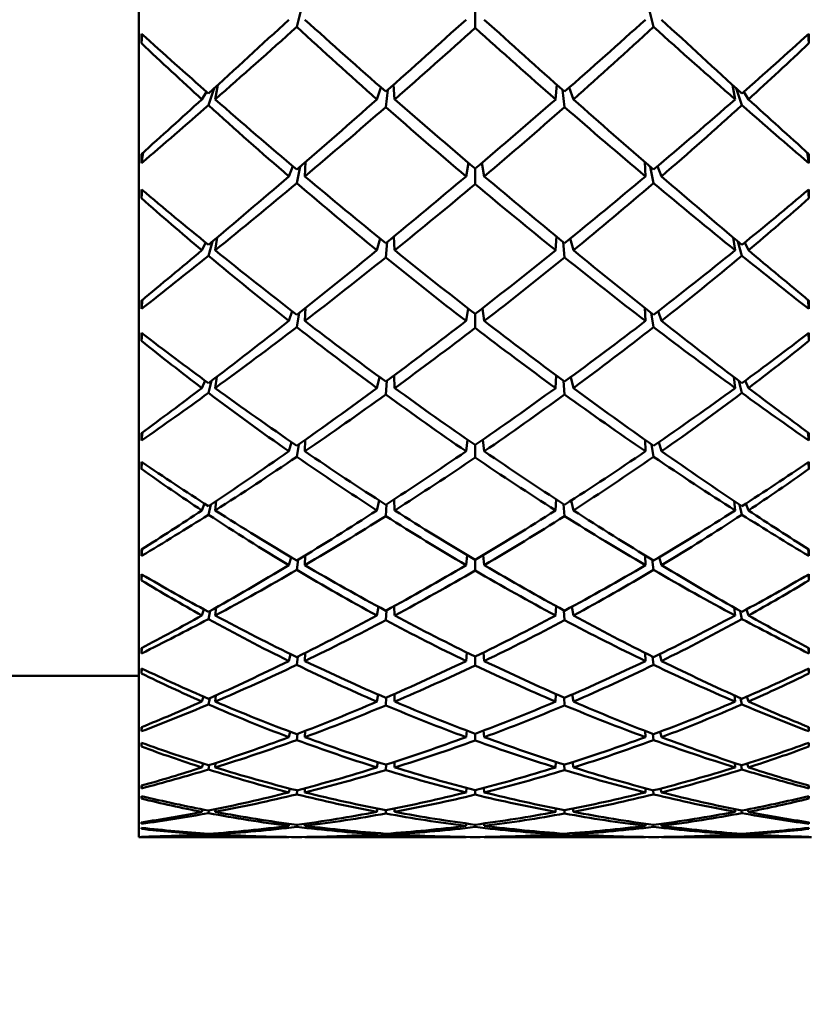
# Model space of a CAD drawing. Header units: inches. Extents: x 0.1 to 17, y 0.3 to 10.7.
# Tile 20 of 74: x 2.619 to 2.864, y 7.54 to 7.845. Entities that reach past the tile are written whole.
import ezdxf

# ---------------------------------------------------------------- set-up
doc = ezdxf.new("R2010")
doc.units = ezdxf.units.IN
doc.header["$LTSCALE"] = 0.5
doc.header["$MEASUREMENT"] = 0
doc.layers.add('Dimension (ANSI)', color=7, linetype='Continuous', lineweight=25)
doc.layers.add('Visible (ANSI)', color=7, linetype='Continuous', lineweight=50)
doc.styles.add('Note Text (ANSI)', font='tahoma.ttf')
doc.dimstyles.new('Default (ANSI)', dxfattribs={"dimscale": 0.5, "dimtxt": 0.12, "dimasz": 0.098425, "dimexe": 0.125, "dimexo": 0.0625, "dimgap": 0.031496, "dimtad": 0, "dimtih": 1, "dimtoh": 1, "dimrnd": 1e-08, "dimzin": 4, "dimdsep": 46, "dimtxsty": 'Note Text (ANSI)', "dimcen": 0.09, "dimdle": 0.393701, "dimclrd": 256, "dimclre": 256, "dimclrt": 256, "dimadec": 0, "dimazin": 1, "dimtfac": 1, "dimtofl": 0, "dimtmove": 0, "dimatfit": 3, "dimfxl": 1, "dimtolj": 1, "dimtzin": 4, "dimlwd": -1, "dimlwe": -1, "dimarcsym": 0})

# ---------------------------------------------------------------- blocks, each defined once
blk = doc.blocks.new('*D7')
at = {"layer": 'Defpoints', "color": 0, "transparency": 16777216}
for p in [(4.8545, 9.03316), (0.74372, 7.03316), (4.8545, 7.03316)]:
    blk.add_point(p, dxfattribs=at)
at = {"layer": 'Dimension (ANSI)', "transparency": 16777216}
for p, q in [((4.82325, 9.03316), (0.68122, 9.03316)), ((0.74372, 8.98394), (0.74372, 8.08015)), ((0.74372, 7.08237), (0.74372, 7.98616)), ((4.82325, 7.03316), (0.68122, 7.03316))]:
    blk.add_line(p, q, dxfattribs=at)
for points in [[(0.73552, 8.98394), (0.75192, 8.98394), (0.74372, 9.03316)], [(0.73552, 7.08237), (0.75192, 7.08237), (0.74372, 7.03316)]]:
    blk.add_solid(points, dxfattribs=at)
at = {"layer": 'Dimension (ANSI)', "transparency": 16777216, "insert": (0.66752, 8.06441), "char_height": 0.06, "attachment_point": 1, "style": 'Note Text (ANSI)'}
blk.add_mtext('\\A1;2.00', dxfattribs=at)

msp = doc.modelspace()

# ---------------------------------------------------------------- linework, layer by layer
at = {"layer": 'Visible (ANSI)'}
for p, q in [((2.65568, 7.59221), (2.65568, 8.4741)), ((2.7061, 7.84901), (2.70466, 7.84315)), ((2.75996, 7.84797), (2.75996, 7.84286)), ((2.81525, 7.84315), (2.81381, 7.84901)), ((2.6568, 7.84084), (2.65651, 7.83812)), ((2.86312, 7.84084), (2.86341, 7.83812)), ((2.67905, 7.82416), (2.6773, 7.8189)), ((2.67939, 7.82073), (2.68023, 7.82525)), ((2.72953, 7.82073), (2.73077, 7.82444)), ((2.73285, 7.82367), (2.73225, 7.81833)), ((2.73501, 7.82073), (2.73467, 7.82529)), ((2.78524, 7.82529), (2.7849, 7.82073)), ((2.78766, 7.81833), (2.78707, 7.82367)), ((2.78914, 7.82444), (2.79039, 7.82073)), ((2.83968, 7.82525), (2.84053, 7.82073)), ((2.84262, 7.8189), (2.84087, 7.82416)), ((2.67528, 7.82073), (2.67668, 7.82311)), ((2.84324, 7.82311), (2.84464, 7.82073)), ((2.65705, 7.80425), (2.65656, 7.80098)), ((2.86287, 7.80425), (2.86335, 7.80098)), ((2.70221, 7.79689), (2.7035, 7.79999)), ((2.70571, 7.79991), (2.70466, 7.79478)), ((2.70718, 7.79689), (2.70741, 7.80138)), ((2.75789, 7.80103), (2.75713, 7.79689)), ((2.75996, 7.79928), (2.75996, 7.7945)), ((2.76202, 7.80103), (2.76279, 7.79689)), ((2.81251, 7.80138), (2.81274, 7.79689)), ((2.81525, 7.79478), (2.8142, 7.79991)), ((2.81642, 7.79999), (2.81771, 7.79689)), ((2.65675, 7.79266), (2.65651, 7.79009)), ((2.86317, 7.79266), (2.86341, 7.79009)), ((2.67939, 7.77398), (2.68, 7.77795)), ((2.72953, 7.77398), (2.73053, 7.7776)), ((2.73501, 7.77398), (2.73475, 7.77825)), ((2.78516, 7.77825), (2.7849, 7.77398)), ((2.78939, 7.7776), (2.79039, 7.77398)), ((2.83992, 7.77795), (2.84053, 7.77398)), ((2.67528, 7.77398), (2.67644, 7.77637)), ((2.67855, 7.77673), (2.6773, 7.77229)), ((2.73271, 7.77658), (2.73225, 7.77176)), ((2.78766, 7.77176), (2.7872, 7.77658)), ((2.84262, 7.77229), (2.84136, 7.77673)), ((2.84348, 7.77637), (2.84464, 7.77398)), ((2.65691, 7.7587), (2.65656, 7.75583)), ((2.70718, 7.75209), (2.70735, 7.75615)), ((2.81256, 7.75615), (2.81274, 7.75209)), ((2.86301, 7.7587), (2.86335, 7.75583)), ((2.70221, 7.75209), (2.70326, 7.7551)), ((2.70546, 7.75465), (2.70466, 7.75016)), ((2.75774, 7.756), (2.75713, 7.75209)), ((2.75996, 7.75427), (2.75996, 7.74992)), ((2.76218, 7.756), (2.76279, 7.75209)), ((2.81525, 7.75016), (2.81446, 7.75465)), ((2.81665, 7.7551), (2.81771, 7.75209)), ((2.65671, 7.74827), (2.65651, 7.7459)), ((2.86321, 7.74827), (2.86341, 7.7459)), ((2.67939, 7.73131), (2.67985, 7.73478)), ((2.72953, 7.73131), (2.73033, 7.73472)), ((2.73501, 7.73131), (2.73481, 7.73521)), ((2.78511, 7.73521), (2.7849, 7.73131)), ((2.78958, 7.73472), (2.79039, 7.73131)), ((2.84007, 7.73478), (2.84053, 7.73131)), ((2.67528, 7.73131), (2.67624, 7.73362)), ((2.67824, 7.73355), (2.6773, 7.72979)), ((2.73261, 7.73358), (2.73225, 7.72931)), ((2.78766, 7.72931), (2.7873, 7.73358)), ((2.84262, 7.72979), (2.84168, 7.73355)), ((2.84368, 7.73362), (2.84464, 7.73131)), ((2.65682, 7.71755), (2.65656, 7.71505)), ((2.8631, 7.71755), (2.86335, 7.71505)), ((2.70221, 7.71172), (2.70307, 7.71454)), ((2.70528, 7.71387), (2.70466, 7.71001)), ((2.70718, 7.71172), (2.70731, 7.71531)), ((2.75761, 7.71528), (2.75713, 7.71172)), ((2.75996, 7.71366), (2.75996, 7.70979)), ((2.7623, 7.71528), (2.76279, 7.71172)), ((2.8126, 7.71531), (2.81274, 7.71172)), ((2.81525, 7.71001), (2.81464, 7.71387)), ((2.81685, 7.71454), (2.81771, 7.71172)), ((2.65668, 7.70836), (2.65651, 7.70623)), ((2.86324, 7.70836), (2.86341, 7.70623)), ((2.67528, 7.6934), (2.67606, 7.69553)), ((2.67801, 7.69522), (2.6773, 7.69207)), ((2.67939, 7.6934), (2.67974, 7.69637)), ((2.72953, 7.6934), (2.73018, 7.69649)), ((2.73253, 7.69534), (2.73225, 7.69166)), ((2.73501, 7.6934), (2.73485, 7.69685)), ((2.78506, 7.69685), (2.7849, 7.6934)), ((2.78766, 7.69166), (2.78738, 7.69534)), ((2.78974, 7.69649), (2.79039, 7.6934)), ((2.84018, 7.69637), (2.84053, 7.6934)), ((2.84262, 7.69207), (2.84191, 7.69522)), ((2.84385, 7.69553), (2.84464, 7.6934)), ((2.65676, 7.6814), (2.65656, 7.67929)), ((2.86316, 7.6814), (2.86335, 7.67929)), ((2.70221, 7.67643), (2.7029, 7.67894)), ((2.70513, 7.67819), (2.70466, 7.67496)), ((2.70718, 7.67643), (2.70728, 7.67949)), ((2.75751, 7.67955), (2.75713, 7.67643)), ((2.75996, 7.67809), (2.75996, 7.67477)), ((2.7624, 7.67955), (2.76279, 7.67643)), ((2.81264, 7.67949), (2.81274, 7.67643)), ((2.81525, 7.67496), (2.81478, 7.67819)), ((2.81701, 7.67894), (2.81771, 7.67643)), ((2.65665, 7.67356), (2.65651, 7.67173)), ((2.86327, 7.67356), (2.86341, 7.67173)), ((2.67528, 7.66086), (2.67591, 7.66273)), ((2.67783, 7.66228), (2.6773, 7.65974)), ((2.67939, 7.66086), (2.67965, 7.6633)), ((2.72953, 7.66086), (2.73004, 7.66353)), ((2.73247, 7.66245), (2.73225, 7.65939)), ((2.73501, 7.66086), (2.73489, 7.66378)), ((2.78503, 7.66378), (2.7849, 7.66086)), ((2.78766, 7.65939), (2.78745, 7.66245)), ((2.78988, 7.66353), (2.79039, 7.66086)), ((2.84026, 7.6633), (2.84053, 7.66086)), ((2.84262, 7.65974), (2.84208, 7.66228)), ((2.84401, 7.66273), (2.84464, 7.66086)), ((2.6567, 7.65082), (2.65656, 7.64911)), ((2.75742, 7.64936), (2.75713, 7.64675)), ((2.76249, 7.64936), (2.76279, 7.64675)), ((2.86321, 7.65082), (2.86335, 7.64911)), ((2.70221, 7.64675), (2.70275, 7.6489)), ((2.70502, 7.64814), (2.70466, 7.64555)), ((2.70718, 7.64675), (2.70726, 7.64926)), ((2.75996, 7.64812), (2.75996, 7.6454)), ((2.81266, 7.64926), (2.81274, 7.64675)), ((2.81525, 7.64555), (2.8149, 7.64814)), ((2.81716, 7.6489), (2.81771, 7.64675)), ((2.65662, 7.64442), (2.65651, 7.64292)), ((2.8633, 7.64442), (2.86341, 7.64292)), ((2.65568, 7.64221), (2.50494, 7.64221)), ((2.67528, 7.63418), (2.67577, 7.63573)), ((2.67769, 7.63525), (2.6773, 7.63329)), ((2.67939, 7.63418), (2.67958, 7.6361)), ((2.72953, 7.63418), (2.72992, 7.63636)), ((2.73242, 7.63543), (2.73225, 7.63302)), ((2.73501, 7.63418), (2.73492, 7.63652)), ((2.785, 7.63652), (2.7849, 7.63418)), ((2.78766, 7.63302), (2.7875, 7.63543)), ((2.79, 7.63636), (2.79039, 7.63418)), ((2.84034, 7.6361), (2.84053, 7.63418)), ((2.84262, 7.63329), (2.84223, 7.63525)), ((2.84415, 7.63573), (2.84464, 7.63418)), ((2.65666, 7.62629), (2.65656, 7.62498)), ((2.70718, 7.62318), (2.70723, 7.62509)), ((2.75735, 7.62521), (2.75713, 7.62318)), ((2.76257, 7.62521), (2.76279, 7.62318)), ((2.81268, 7.62509), (2.81274, 7.62318)), ((2.86325, 7.62629), (2.86335, 7.62498)), ((2.70221, 7.62318), (2.70262, 7.62487)), ((2.70492, 7.6242), (2.70466, 7.62226)), ((2.75996, 7.62423), (2.75996, 7.62214)), ((2.81525, 7.62226), (2.815, 7.6242)), ((2.8173, 7.62487), (2.81771, 7.62318)), ((2.65659, 7.62141), (2.65651, 7.62027)), ((2.86333, 7.62141), (2.86341, 7.62027)), ((2.67528, 7.61379), (2.67563, 7.61497)), ((2.67756, 7.61453), (2.6773, 7.61315)), ((2.67939, 7.61379), (2.67952, 7.61517)), ((2.72953, 7.61379), (2.72981, 7.61542)), ((2.73237, 7.61469), (2.73225, 7.61295)), ((2.73501, 7.61379), (2.73495, 7.61551)), ((2.78497, 7.61551), (2.7849, 7.61379)), ((2.78766, 7.61295), (2.78755, 7.61469)), ((2.79011, 7.61542), (2.79039, 7.61379)), ((2.8404, 7.61517), (2.84053, 7.61379)), ((2.84262, 7.61315), (2.84235, 7.61453)), ((2.84429, 7.61497), (2.84464, 7.61379)), ((2.65663, 7.60818), (2.65656, 7.60729)), ((2.70221, 7.60607), (2.70248, 7.60725)), ((2.70483, 7.60674), (2.70466, 7.60545)), ((2.70718, 7.60607), (2.70721, 7.60736)), ((2.75727, 7.60747), (2.75713, 7.60607)), ((2.75996, 7.60678), (2.75996, 7.60537)), ((2.76264, 7.60747), (2.76279, 7.60607)), ((2.8127, 7.60736), (2.81274, 7.60607)), ((2.81525, 7.60545), (2.81509, 7.60674)), ((2.81743, 7.60725), (2.81771, 7.60607)), ((2.86329, 7.60818), (2.86335, 7.60729)), ((2.65656, 7.60489), (2.65651, 7.60412)), ((2.86341, 7.60412), (2.86335, 7.60489)), ((2.67528, 7.60002), (2.67549, 7.60077)), ((2.67939, 7.60002), (2.67947, 7.60086)), ((2.72953, 7.60002), (2.7297, 7.60105)), ((2.73232, 7.60056), (2.73225, 7.59952)), ((2.73501, 7.60002), (2.73497, 7.60108)), ((2.78494, 7.60108), (2.7849, 7.60002)), ((2.78766, 7.59952), (2.7876, 7.60056)), ((2.79022, 7.60105), (2.79039, 7.60002)), ((2.84045, 7.60086), (2.84053, 7.60002)), ((2.84442, 7.60077), (2.84464, 7.60002)), ((2.67745, 7.60045), (2.6773, 7.59964)), ((2.84262, 7.59964), (2.84247, 7.60045)), ((2.6566, 7.59679), (2.65656, 7.59632)), ((2.70221, 7.59569), (2.70235, 7.59632)), ((2.70474, 7.59602), (2.70466, 7.59538)), ((2.70718, 7.59569), (2.7072, 7.59636)), ((2.7572, 7.59642), (2.75713, 7.59569)), ((2.75996, 7.59605), (2.75996, 7.59534)), ((2.76271, 7.59642), (2.76279, 7.59569)), ((2.81272, 7.59636), (2.81274, 7.59569)), ((2.81525, 7.59538), (2.81517, 7.59602)), ((2.81757, 7.59632), (2.81771, 7.59569)), ((2.86332, 7.59679), (2.86335, 7.59632)), ((2.65568, 7.59221), (2.70221, 7.59221)), ((2.65657, 7.59229), (2.65656, 7.59224)), ((2.67535, 7.59335), (2.67528, 7.59308)), ((2.6773, 7.59296), (2.67735, 7.59322)), ((2.67942, 7.59337), (2.67939, 7.59308)), ((2.70221, 7.59224), (2.70221, 7.59221)), ((2.70718, 7.59224), (2.70718, 7.59221)), ((2.70718, 7.59221), (2.75713, 7.59221)), ((2.72953, 7.59308), (2.72959, 7.59345)), ((2.73228, 7.59327), (2.73225, 7.59292)), ((2.73501, 7.59308), (2.735, 7.59346)), ((2.75713, 7.59225), (2.75713, 7.59221)), ((2.76278, 7.59225), (2.76279, 7.59221)), ((2.76279, 7.59221), (2.81274, 7.59221)), ((2.78492, 7.59346), (2.7849, 7.59308)), ((2.78766, 7.59292), (2.78764, 7.59327)), ((2.79033, 7.59345), (2.79039, 7.59308)), ((2.81274, 7.59221), (2.81274, 7.59224)), ((2.81771, 7.59221), (2.8177, 7.59224)), ((2.81771, 7.59221), (2.86424, 7.59221)), ((2.84053, 7.59308), (2.8405, 7.59337)), ((2.84257, 7.59322), (2.84262, 7.59296)), ((2.84464, 7.59308), (2.84456, 7.59335)), ((2.86335, 7.59229), (2.86335, 7.59224))]:
    msp.add_line(p, q, dxfattribs=at)
for centre, major_axis, ratio, start_param, end_param in [((2.80074, 8.03316), (0.44055, 0.43836), 0.108212, 4.322807, 4.380893), ((2.71918, 8.03316), (0.4312, -0.42886), 0.237791, 4.917528, 4.97413), ((2.80074, 8.03316), (0.43673, 0.43448), 0.172299, 4.387454, 4.444056), ((2.71918, 8.03316), (0.43673, -0.43448), 0.172299, 4.980722, 5.037324), ((2.80074, 8.03316), (0.4312, 0.42886), 0.237791, 4.450648, 4.50725), ((2.71918, 8.03316), (0.44055, -0.43836), 0.108212, 5.043885, 5.101971), ((2.71918, 8.03316), (0.43379, 0.43149), 0.209343, 4.417165, 4.474319), ((2.80074, 8.03316), (0.41917, -0.41659), 0.344788, 4.823957, 4.881111), ((2.71918, 8.03316), (0.42731, 0.42489), 0.27589, 4.480384, 4.536804), ((2.80074, 8.03316), (0.42731, -0.42489), 0.27589, 4.887974, 4.944394), ((2.71918, 8.03316), (0.41917, 0.41659), 0.344788, 4.543667, 4.600821), ((2.80074, 8.03316), (0.43379, -0.43149), 0.209343, 4.950459, 5.007613), ((2.68651, 8.03316), (-0.01971, -0.44094), 0.053772, 5.165579, 5.172978), ((2.71918, 8.03316), (0.424, -0.42152), 0.305271, 4.865247, 4.91237), ((2.80074, 8.03316), (0.424, 0.42152), 0.305271, 4.512408, 4.559531), ((2.83341, 8.03316), (0.01971, -0.44094), 0.053772, 1.110207, 1.117607), ((2.80074, 8.03316), (0.40942, -0.4066), 0.416741, 4.77326, 4.817729), ((2.71918, 8.03316), (0.40942, 0.4066), 0.416741, 4.607049, 4.651518), ((2.80074, 8.03316), (0.44055, 0.43836), 0.108212, 4.273592, 4.318061), ((2.71918, 8.03316), (0.424, -0.42152), 0.305271, 4.917116, 4.97427), ((2.80074, 8.03316), (0.43673, 0.43448), 0.172299, 4.32407, 4.381224), ((2.71918, 8.03316), (0.4312, -0.42886), 0.237791, 4.980359, 5.036779), ((2.80074, 8.03316), (0.4312, 0.42886), 0.237791, 4.387999, 4.444418), ((2.71918, 8.03316), (0.43673, -0.43448), 0.172299, 5.043554, 5.100708), ((2.80074, 8.03316), (0.424, 0.42152), 0.305271, 4.450508, 4.507662), ((2.71918, 8.03316), (0.44055, -0.43836), 0.108212, 5.106717, 5.151186), ((2.71918, 8.03316), (0.43379, 0.43149), 0.209343, 4.365296, 4.412419), ((2.80074, 8.03316), (0.40942, -0.4066), 0.416741, 4.822475, 4.880561), ((2.71918, 8.03316), (0.42731, 0.42489), 0.27589, 4.417552, 4.474154), ((2.80074, 8.03316), (0.41917, -0.41659), 0.344788, 4.887341, 4.943943), ((2.71918, 8.03316), (0.41917, 0.41659), 0.344788, 4.480835, 4.537437), ((2.80074, 8.03316), (0.42731, -0.42489), 0.27589, 4.950623, 5.007226), ((2.71918, 8.03316), (0.40942, 0.4066), 0.416741, 4.544217, 4.602303), ((2.80074, 8.03316), (0.43379, -0.43149), 0.209343, 5.012359, 5.059482), ((2.68651, 8.03316), (-0.00957, -0.44094), 0.066473, 5.260956, 5.268356), ((2.83341, 8.03316), (0.00957, -0.44094), 0.066473, 1.01483, 1.022229), ((2.80074, 8.03316), (0.43673, 0.43448), 0.172299, 4.260306, 4.318392), ((2.71918, 8.03316), (0.424, -0.42152), 0.305271, 4.979948, 5.03655), ((2.80074, 8.03316), (0.4312, 0.42886), 0.237791, 4.324985, 4.381587), ((2.71918, 8.03316), (0.4312, -0.42886), 0.237791, 5.043191, 5.099793), ((2.80074, 8.03316), (0.424, 0.42152), 0.305271, 4.388228, 4.44483), ((2.71918, 8.03316), (0.43673, -0.43448), 0.172299, 5.106386, 5.164472), ((2.68651, 8.03316), (-0.02253, -0.44094), 0.047744, 5.291278, 5.298677), ((2.71918, 8.03316), (0.41516, -0.41248), 0.375394, 4.927591, 4.974714), ((2.71918, 8.03316), (0.42731, 0.42489), 0.27589, 4.354721, 4.411874), ((2.80074, 8.03316), (0.40942, -0.4066), 0.416741, 4.886239, 4.943393), ((2.71918, 8.03316), (0.41917, 0.41659), 0.344788, 4.418003, 4.474423), ((2.80074, 8.03316), (0.41917, -0.41659), 0.344788, 4.950355, 5.006775), ((2.71918, 8.03316), (0.40942, 0.4066), 0.416741, 4.481385, 4.538539), ((2.80074, 8.03316), (0.42731, -0.42489), 0.27589, 5.012904, 5.070057), ((2.80074, 8.03316), (0.41516, 0.41248), 0.375394, 4.450064, 4.497187), ((2.83341, 8.03316), (0.02253, -0.44094), 0.047744, 0.984508, 0.991907), ((2.80074, 8.03316), (0.39811, -0.39494), 0.492569, 4.835381, 4.87985), ((2.71918, 8.03316), (-0.39811, -0.39494), 0.492569, 1.403335, 1.447805), ((2.80074, 8.03316), (0.43673, 0.43448), 0.172299, 4.211091, 4.255561), ((2.71918, 8.03316), (0.42731, 0.42489), 0.27589, 4.302852, 4.349975), ((2.80074, 8.03316), (0.39811, -0.39494), 0.492569, 4.884596, 4.942682), ((2.71918, 8.03316), (0.41516, -0.41248), 0.375394, 4.97946, 5.036614), ((2.80074, 8.03316), (0.4312, 0.42886), 0.237791, 4.261601, 4.318755), ((2.71918, 8.03316), (0.41917, 0.41659), 0.344788, 4.355172, 4.411774), ((2.80074, 8.03316), (0.40942, -0.4066), 0.416741, 4.949622, 5.006225), ((2.71918, 8.03316), (0.424, -0.42152), 0.305271, 5.04278, 5.099199), ((2.80074, 8.03316), (0.424, 0.42152), 0.305271, 4.325579, 4.381998), ((2.71918, 8.03316), (0.40942, 0.4066), 0.416741, 4.418553, 4.475155), ((2.80074, 8.03316), (0.41917, -0.41659), 0.344788, 5.013004, 5.069606), ((2.71918, 8.03316), (0.4312, -0.42886), 0.237791, 5.106023, 5.163177), ((2.80074, 8.03316), (0.41516, 0.41248), 0.375394, 4.388164, 4.445318), ((2.71918, 8.03316), (-0.39811, -0.39494), 0.492569, 1.340503, 1.398589), ((2.80074, 8.03316), (0.42731, -0.42489), 0.27589, 5.074803, 5.121926), ((2.71918, 8.03316), (0.43673, -0.43448), 0.172299, 5.169217, 5.213687), ((2.68651, 8.03316), (-0.01318, -0.44094), 0.063215, 5.387067, 5.394466), ((2.83341, 8.03316), (0.01318, -0.44094), 0.063215, 0.888719, 0.896119), ((2.80074, 8.03316), (0.4312, 0.42886), 0.237791, 4.197837, 4.255923), ((2.71918, 8.03316), (0.41917, 0.41659), 0.344788, 4.29234, 4.349494), ((2.80074, 8.03316), (0.39811, -0.39494), 0.492569, 4.94836, 5.005514), ((2.71918, 8.03316), (0.41516, -0.41248), 0.375394, 5.042291, 5.098894), ((2.80074, 8.03316), (0.424, 0.42152), 0.305271, 4.262564, 4.319166), ((2.71918, 8.03316), (0.424, -0.42152), 0.305271, 5.105612, 5.162214), ((2.80074, 8.03316), (0.41516, 0.41248), 0.375394, 4.325884, 4.382486), ((2.71918, 8.03316), (-0.39811, -0.39494), 0.492569, 1.277671, 1.334825), ((2.80074, 8.03316), (0.41917, -0.41659), 0.344788, 5.075284, 5.132438), ((2.71918, 8.03316), (0.4312, -0.42886), 0.237791, 5.168855, 5.226941), ((2.68651, 8.03316), (-0.02499, -0.44094), 0.040971, 5.416824, 5.424223), ((2.71918, 8.03316), (-0.40473, 0.40177), 0.44891, 1.84822, 1.895344), ((2.71918, 8.03316), (0.40942, 0.4066), 0.416741, 4.355722, 4.412141), ((2.80074, 8.03316), (0.40942, -0.4066), 0.416741, 5.012637, 5.069056), ((2.80074, 8.03316), (0.40473, 0.40177), 0.44891, 4.387842, 4.434965), ((2.83341, 8.03316), (0.02499, -0.44094), 0.040971, 0.858962, 0.866361), ((2.80074, 8.03316), (0.38532, -0.38163), 0.573245, 4.897223, 4.941692), ((2.71918, 8.03316), (-0.38532, -0.38163), 0.573245, 1.341493, 1.385963), ((2.80074, 8.03316), (0.4312, 0.42886), 0.237791, 4.148622, 4.193091), ((2.71918, 8.03316), (0.41917, 0.41659), 0.344788, 4.240471, 4.287594), ((2.80074, 8.03316), (0.38532, -0.38163), 0.573245, 4.946438, 5.004524), ((2.71918, 8.03316), (-0.40473, 0.40177), 0.44891, 1.900089, 1.957243), ((2.80074, 8.03316), (0.424, 0.42152), 0.305271, 4.199181, 4.256335), ((2.71918, 8.03316), (0.40942, 0.4066), 0.416741, 4.29289, 4.349492), ((2.80074, 8.03316), (0.39811, -0.39494), 0.492569, 5.011744, 5.068346), ((2.71918, 8.03316), (0.41516, -0.41248), 0.375394, 5.105123, 5.161543), ((2.80074, 8.03316), (0.41516, 0.41248), 0.375394, 4.263235, 4.319655), ((2.71918, 8.03316), (-0.39811, -0.39494), 0.492569, 1.214839, 1.271442), ((2.80074, 8.03316), (0.40942, -0.4066), 0.416741, 5.075286, 5.131888), ((2.71918, 8.03316), (0.424, -0.42152), 0.305271, 5.168443, 5.225597), ((2.80074, 8.03316), (0.40473, 0.40177), 0.44891, 4.325942, 4.383096), ((2.71918, 8.03316), (-0.38532, -0.38163), 0.573245, 1.278661, 1.336747), ((2.80074, 8.03316), (0.41917, -0.41659), 0.344788, 5.137184, 5.184307), ((2.71918, 8.03316), (0.4312, -0.42886), 0.237791, 5.231687, 5.276156), ((2.68651, 8.03316), (-0.01658, -0.44094), 0.058958, 5.513058, 5.520457), ((2.83341, 8.03316), (0.01658, -0.44094), 0.058958, 0.762728, 0.770128), ((2.80074, 8.03316), (0.424, 0.42152), 0.305271, 4.135417, 4.193503), ((2.71918, 8.03316), (-0.40473, 0.40177), 0.44891, 1.962921, 2.019523), ((2.80074, 8.03316), (0.41516, 0.41248), 0.375394, 4.200221, 4.256823), ((2.71918, 8.03316), (0.41516, -0.41248), 0.375394, 5.167955, 5.224557), ((2.80074, 8.03316), (0.40473, 0.40177), 0.44891, 4.263662, 4.320264), ((2.71918, 8.03316), (0.424, -0.42152), 0.305271, 5.231275, 5.289361), ((2.68651, 8.03316), (-0.02705, -0.44094), 0.033561, 5.542225, 5.549624), ((2.71918, 8.03316), (-0.39277, 0.38941), 0.526697, 1.910241, 1.957364), ((2.71918, 8.03316), (0.40942, 0.4066), 0.416741, 4.230058, 4.287212), ((2.80074, 8.03316), (0.38532, -0.38163), 0.573245, 5.010202, 5.067356), ((2.71918, 8.03316), (-0.39811, -0.39494), 0.492569, 1.152008, 1.208427), ((2.80074, 8.03316), (0.39811, -0.39494), 0.492569, 5.074758, 5.131178), ((2.71918, 8.03316), (-0.38532, -0.38163), 0.573245, 1.21583, 1.272983), ((2.80074, 8.03316), (0.40942, -0.4066), 0.416741, 5.137566, 5.19472), ((2.80074, 8.03316), (0.39277, 0.38941), 0.526697, 4.325821, 4.372944), ((2.83341, 8.03316), (0.02705, -0.44094), 0.033561, 0.733561, 0.74096), ((2.80074, 8.03316), (0.3712, -0.36663), 0.659956, 4.95852, 5.002989), ((2.71918, 8.03316), (-0.3712, -0.36663), 0.659956, 1.280196, 1.324666), ((2.80074, 8.03316), (0.424, 0.42152), 0.305271, 4.086201, 4.130671), ((2.71918, 8.03316), (0.40942, 0.4066), 0.416741, 4.178189, 4.225312), ((2.80074, 8.03316), (0.3712, -0.36663), 0.659956, 5.007735, 5.065821), ((2.71918, 8.03316), (-0.39277, 0.38941), 0.526697, 1.96211, 2.019264), ((2.80074, 8.03316), (0.41516, 0.41248), 0.375394, 4.136837, 4.193991), ((2.71918, 8.03316), (-0.40473, 0.40177), 0.44891, 2.025753, 2.082173), ((2.80074, 8.03316), (0.40473, 0.40177), 0.44891, 4.201013, 4.257432), ((2.71918, 8.03316), (0.41516, -0.41248), 0.375394, 5.230787, 5.287941), ((2.80074, 8.03316), (0.39277, 0.38941), 0.526697, 4.263921, 4.321075), ((2.71918, 8.03316), (-0.3712, -0.36663), 0.659956, 1.217364, 1.27545), ((2.80074, 8.03316), (0.40942, -0.4066), 0.416741, 5.199466, 5.246589), ((2.71918, 8.03316), (0.424, -0.42152), 0.305271, 5.294107, 5.338577), ((2.71918, 8.03316), (-0.39811, -0.39494), 0.492569, 1.089176, 1.145778), ((2.80074, 8.03316), (0.38532, -0.38163), 0.573245, 5.073586, 5.130188), ((2.71918, 8.03316), (-0.38532, -0.38163), 0.573245, 1.152998, 1.2096), ((2.80074, 8.03316), (0.39811, -0.39494), 0.492569, 5.137407, 5.19401), ((2.68651, 8.03316), (-0.01971, -0.44094), 0.053772, 5.638908, 5.646308), ((2.83341, 8.03316), (0.01971, -0.44094), 0.053772, 0.636878, 0.644277), ((2.80074, 8.03316), (0.41516, 0.41248), 0.375394, 4.073073, 4.131159), ((2.71918, 8.03316), (-0.39811, -0.39494), 0.492569, 1.026344, 1.083498), ((2.80074, 8.03316), (0.3712, -0.36663), 0.659956, 5.071499, 5.128653), ((2.71918, 8.03316), (-0.39277, 0.38941), 0.526697, 2.024942, 2.081544), ((2.80074, 8.03316), (0.40473, 0.40177), 0.44891, 4.137998, 4.1946), ((2.71918, 8.03316), (-0.38532, -0.38163), 0.573245, 1.090166, 1.146585), ((2.80074, 8.03316), (0.38532, -0.38163), 0.573245, 5.1366, 5.19302), ((2.71918, 8.03316), (-0.40473, 0.40177), 0.44891, 2.088585, 2.145187), ((2.80074, 8.03316), (0.39277, 0.38941), 0.526697, 4.201641, 4.258243), ((2.71918, 8.03316), (-0.3712, -0.36663), 0.659956, 1.154532, 1.211686), ((2.80074, 8.03316), (0.39811, -0.39494), 0.492569, 5.199687, 5.256841), ((2.71918, 8.03316), (0.41516, -0.41248), 0.375394, 5.293619, 5.351705), ((2.68651, 8.03316), (0.02869, 0.44094), 0.025633, 2.525905, 2.533304), ((2.80074, 8.03316), (0.35602, -0.34977), 0.754174, 5.01853, 5.063), ((2.71918, 8.03316), (-0.37939, 0.37538), 0.609816, 1.971896, 2.019019), ((2.80074, 8.03316), (0.37939, 0.37538), 0.609816, 4.264167, 4.31129), ((2.71918, 8.03316), (-0.35602, -0.34977), 0.754174, 1.220185, 1.264655), ((2.83341, 8.03316), (0.02869, -0.44094), 0.025633, 0.608289, 0.615688), ((2.80074, 8.03316), (0.41516, 0.41248), 0.375394, 4.023858, 4.068327), ((2.71918, 8.03316), (-0.39811, -0.39494), 0.492569, 0.974475, 1.021598), ((2.80074, 8.03316), (0.35602, -0.34977), 0.754174, 5.067746, 5.125832), ((2.71918, 8.03316), (-0.37939, 0.37538), 0.609816, 2.023765, 2.080919), ((2.80074, 8.03316), (0.40473, 0.40177), 0.44891, 4.074615, 4.131768), ((2.71918, 8.03316), (-0.38532, -0.38163), 0.573245, 1.027334, 1.083936), ((2.80074, 8.03316), (0.3712, -0.36663), 0.659956, 5.134883, 5.191485), ((2.71918, 8.03316), (-0.39277, 0.38941), 0.526697, 2.087774, 2.144193), ((2.80074, 8.03316), (0.39277, 0.38941), 0.526697, 4.138992, 4.195411), ((2.71918, 8.03316), (-0.3712, -0.36663), 0.659956, 1.0917, 1.148303), ((2.80074, 8.03316), (0.38532, -0.38163), 0.573245, 5.199249, 5.255851), ((2.71918, 8.03316), (-0.40473, 0.40177), 0.44891, 2.151417, 2.208571), ((2.80074, 8.03316), (0.37939, 0.37538), 0.609816, 4.202267, 4.259421), ((2.71918, 8.03316), (-0.35602, -0.34977), 0.754174, 1.157354, 1.21544), ((2.80074, 8.03316), (0.39811, -0.39494), 0.492569, 5.261587, 5.30871), ((2.71918, 8.03316), (0.41516, -0.41248), 0.375394, 5.356451, 5.40092), ((2.68651, 8.03316), (-0.02253, -0.44094), 0.047744, 5.764607, 5.772007), ((2.83341, 8.03316), (0.02253, -0.44094), 0.047744, 0.511178, 0.518578), ((2.80074, 8.03316), (0.40473, 0.40177), 0.44891, 4.010851, 4.068937), ((2.71918, 8.03316), (-0.37939, 0.37538), 0.609816, 2.086596, 2.143199), ((2.80074, 8.03316), (0.39277, 0.38941), 0.526697, 4.075978, 4.13258), ((2.71918, 8.03316), (-0.39277, 0.38941), 0.526697, 2.150606, 2.207208), ((2.80074, 8.03316), (0.37939, 0.37538), 0.609816, 4.139987, 4.196589), ((2.71918, 8.03316), (-0.40473, 0.40177), 0.44891, 2.214249, 2.272335), ((2.68651, 8.03316), (0.02987, 0.44094), 0.017311, 2.651074, 2.658473), ((2.71918, 8.03316), (-0.36475, 0.35961), 0.699563, 2.032785, 2.079908), ((2.71918, 8.03316), (-0.38532, -0.38163), 0.573245, 0.964502, 1.021656), ((2.80074, 8.03316), (0.35602, -0.34977), 0.754174, 5.13151, 5.188664), ((2.71918, 8.03316), (-0.3712, -0.36663), 0.659956, 1.028869, 1.085288), ((2.80074, 8.03316), (0.3712, -0.36663), 0.659956, 5.197897, 5.254317), ((2.71918, 8.03316), (-0.35602, -0.34977), 0.754174, 1.094522, 1.151676), ((2.80074, 8.03316), (0.38532, -0.38163), 0.573245, 5.261529, 5.318683), ((2.80074, 8.03316), (0.36475, 0.35961), 0.699563, 4.203277, 4.2504), ((2.83341, 8.03316), (0.02987, -0.44094), 0.017311, 0.48312, 0.490519), ((2.80074, 8.03316), (0.34083, -0.3301), 0.857759, 5.074075, 5.118545), ((2.71918, 8.03316), (-0.34083, -0.3301), 0.857759, 1.164641, 1.20911), ((2.80074, 8.03316), (0.40473, 0.40177), 0.44891, 3.961635, 4.006105), ((2.71918, 8.03316), (-0.36475, 0.35961), 0.699563, 2.084654, 2.141808), ((2.80074, 8.03316), (0.39277, 0.38941), 0.526697, 4.012594, 4.069748), ((2.71918, 8.03316), (-0.37939, 0.37538), 0.609816, 2.149428, 2.205848), ((2.80074, 8.03316), (0.37939, 0.37538), 0.609816, 4.077338, 4.133757), ((2.71918, 8.03316), (-0.39277, 0.38941), 0.526697, 2.213438, 2.270591), ((2.80074, 8.03316), (0.36475, 0.35961), 0.699563, 4.141378, 4.198531), ((2.71918, 8.03316), (-0.40473, 0.40177), 0.44891, 2.277081, 2.32155), ((2.71918, 8.03316), (-0.38532, -0.38163), 0.573245, 0.912633, 0.959756), ((2.80074, 8.03316), (0.34083, -0.3301), 0.857759, 5.12329, 5.181376), ((2.71918, 8.03316), (-0.3712, -0.36663), 0.659956, 0.966037, 1.022639), ((2.80074, 8.03316), (0.35602, -0.34977), 0.754174, 5.194893, 5.251495), ((2.71918, 8.03316), (-0.35602, -0.34977), 0.754174, 1.03169, 1.088292), ((2.80074, 8.03316), (0.3712, -0.36663), 0.659956, 5.260546, 5.317149), ((2.71918, 8.03316), (-0.34083, -0.3301), 0.857759, 1.101809, 1.159895), ((2.80074, 8.03316), (0.38532, -0.38163), 0.573245, 5.323429, 5.370552), ((2.68651, 8.03316), (-0.02499, -0.44094), 0.040971, 5.890154, 5.897553), ((2.83341, 8.03316), (0.02499, -0.44094), 0.040971, 0.385632, 0.393032), ((2.80074, 8.03316), (0.39277, 0.38941), 0.526697, 3.94883, 4.006916), ((2.71918, 8.03316), (-0.3712, -0.36663), 0.659956, 0.903205, 0.960359), ((2.80074, 8.03316), (0.34083, -0.3301), 0.857759, 5.187054, 5.244208), ((2.71918, 8.03316), (-0.36475, 0.35961), 0.699563, 2.147486, 2.204088), ((2.80074, 8.03316), (0.37939, 0.37538), 0.609816, 4.014323, 4.070925), ((2.71918, 8.03316), (-0.35602, -0.34977), 0.754174, 0.968858, 1.025277), ((2.80074, 8.03316), (0.35602, -0.34977), 0.754174, 5.257908, 5.314327), ((2.71918, 8.03316), (-0.37939, 0.37538), 0.609816, 2.21226, 2.268862), ((2.80074, 8.03316), (0.36475, 0.35961), 0.699563, 4.079098, 4.1357), ((2.71918, 8.03316), (-0.34083, -0.3301), 0.857759, 1.038977, 1.096131), ((2.80074, 8.03316), (0.3712, -0.36663), 0.659956, 5.322826, 5.37998), ((2.71918, 8.03316), (-0.39277, 0.38941), 0.526697, 2.276269, 2.334355), ((2.68651, 8.03316), (0.03059, 0.44094), 0.008722, 2.77617, 2.783569), ((2.80074, 8.03316), (0.3437, -0.28746), 0.972846, 5.063871, 5.108341), ((2.71918, 8.03316), (-0.34933, 0.34177), 0.797566, 2.091618, 2.138741), ((2.80074, 8.03316), (0.34933, 0.34177), 0.797566, 4.144445, 4.191568), ((2.71918, 8.03316), (-0.3437, -0.28746), 0.972846, 1.174844, 1.219314), ((2.83341, 8.03316), (0.03059, -0.44094), 0.008722, 0.358024, 0.365423), ((2.80074, 8.03316), (0.39277, 0.38941), 0.526697, 3.899615, 3.944084), ((2.71918, 8.03316), (-0.3712, -0.36663), 0.659956, 0.851336, 0.898459), ((2.80074, 8.03316), (0.3437, -0.28746), 0.972846, 5.113087, 5.171173), ((2.71918, 8.03316), (-0.34933, 0.34177), 0.797566, 2.143486, 2.20064), ((2.80074, 8.03316), (0.37939, 0.37538), 0.609816, 3.950939, 4.008093), ((2.71918, 8.03316), (-0.35602, -0.34977), 0.754174, 0.906026, 0.962628), ((2.80074, 8.03316), (0.34083, -0.3301), 0.857759, 5.250438, 5.30704), ((2.71918, 8.03316), (-0.36475, 0.35961), 0.699563, 2.210318, 2.266737), ((2.80074, 8.03316), (0.36475, 0.35961), 0.699563, 4.016448, 4.072868), ((2.71918, 8.03316), (-0.34083, -0.3301), 0.857759, 0.976145, 1.032747), ((2.80074, 8.03316), (0.35602, -0.34977), 0.754174, 5.320557, 5.377159), ((2.71918, 8.03316), (-0.37939, 0.37538), 0.609816, 2.275092, 2.332246), ((2.80074, 8.03316), (0.34933, 0.34177), 0.797566, 4.082545, 4.139699), ((2.71918, 8.03316), (-0.3437, -0.28746), 0.972846, 1.112013, 1.170099), ((2.80074, 8.03316), (0.3712, -0.36663), 0.659956, 5.384726, 5.431849), ((2.71918, 8.03316), (-0.39277, 0.38941), 0.526697, 2.339101, 2.383571), ((2.68651, 8.03316), (-0.02705, -0.44094), 0.033561, 6.015554, 6.022954), ((2.83341, 8.03316), (0.02705, -0.44094), 0.033561, 0.260231, 0.267631), ((2.80074, 8.03316), (-0.33558, -0.3194), 0.905877, 0.52773, 0.5722), ((2.71918, 8.03316), (-0.33558, 0.3194), 0.905877, 2.140533, 2.187656), ((2.80074, 8.03316), (0.37939, 0.37538), 0.609816, 3.887175, 3.945261), ((2.71918, 8.03316), (-0.35602, -0.34977), 0.754174, 0.843194, 0.900348), ((2.80074, 8.03316), (0.3437, -0.28746), 0.972846, 5.176851, 5.234005), ((2.71918, 8.03316), (-0.34933, 0.34177), 0.797566, 2.206318, 2.26292), ((2.80074, 8.03316), (0.36475, 0.35961), 0.699563, 3.953434, 4.010036), ((2.71918, 8.03316), (-0.34083, -0.3301), 0.857759, 0.913313, 0.969733), ((2.80074, 8.03316), (0.34083, -0.3301), 0.857759, 5.313453, 5.369872), ((2.71918, 8.03316), (-0.36475, 0.35961), 0.699563, 2.273149, 2.329751), ((2.80074, 8.03316), (0.34933, 0.34177), 0.797566, 4.020265, 4.076867), ((2.71918, 8.03316), (-0.3437, -0.28746), 0.972846, 1.049181, 1.106335), ((2.80074, 8.03316), (0.35602, -0.34977), 0.754174, 5.382837, 5.439991), ((2.71918, 8.03316), (-0.37939, 0.37538), 0.609816, 2.337924, 2.39601), ((2.80074, 8.03316), (0.33558, 0.3194), 0.905877, 4.095529, 4.142653), ((2.71918, 8.03316), (0.33558, -0.3194), 0.905877, 5.710985, 5.755455), ((2.80074, 8.03316), (0.37939, 0.37538), 0.609816, 3.83796, 3.88243), ((2.71918, 8.03316), (-0.35602, -0.34977), 0.754174, 0.791325, 0.838449), ((2.80074, 8.03316), (-0.33558, -0.3194), 0.905877, 0.576946, 0.635032), ((2.71918, 8.03316), (-0.33558, 0.3194), 0.905877, 2.192402, 2.249556), ((2.80074, 8.03316), (0.36475, 0.35961), 0.699563, 3.89005, 3.947204), ((2.71918, 8.03316), (-0.34083, -0.3301), 0.857759, 0.850482, 0.907084), ((2.80074, 8.03316), (0.3437, -0.28746), 0.972846, 5.240234, 5.296836), ((2.71918, 8.03316), (-0.34933, 0.34177), 0.797566, 2.26915, 2.32557), ((2.80074, 8.03316), (0.34933, 0.34177), 0.797566, 3.957616, 4.014035), ((2.71918, 8.03316), (-0.3437, -0.28746), 0.972846, 0.986349, 1.042951), ((2.80074, 8.03316), (0.34083, -0.3301), 0.857759, 5.376102, 5.432704), ((2.71918, 8.03316), (-0.36475, 0.35961), 0.699563, 2.335981, 2.393135), ((2.80074, 8.03316), (0.33558, 0.3194), 0.905877, 4.03363, 4.090784), ((2.71918, 8.03316), (0.33558, -0.3194), 0.905877, 5.648154, 5.70624), ((2.80074, 8.03316), (0.35602, -0.34977), 0.754174, 5.444737, 5.49186), ((2.71918, 8.03316), (-0.37939, 0.37538), 0.609816, 2.400756, 2.445225), ((2.68651, 8.03316), (0.02869, 0.44094), 0.025633, 2.999234, 3.006634), ((2.68651, 8.03316), (0.03059, 0.44094), 0.008722, 3.249499, 3.256899), ((2.80074, 8.03316), (-0.34933, -0.34177), 0.797566, 0.576646, 0.621115), ((2.71918, 8.03316), (0.3437, 0.28746), 0.972846, 3.887577, 3.9347), ((2.80074, 8.03316), (0.36475, 0.35961), 0.699563, 3.826286, 3.884372), ((2.71918, 8.03316), (-0.34083, -0.3301), 0.857759, 0.78765, 0.844804), ((2.80074, 8.03316), (-0.33558, -0.3194), 0.905877, 0.64071, 0.697864), ((2.71918, 8.03316), (-0.33558, 0.3194), 0.905877, 2.255234, 2.311836), ((2.80074, 8.03316), (0.34933, 0.34177), 0.797566, 3.894601, 3.951203), ((2.71918, 8.03316), (-0.3437, -0.28746), 0.972846, 0.923517, 0.979936), ((2.80074, 8.03316), (0.3437, -0.28746), 0.972846, 5.303249, 5.359668), ((2.71918, 8.03316), (-0.34933, 0.34177), 0.797566, 2.331982, 2.388584), ((2.80074, 8.03316), (0.33558, 0.3194), 0.905877, 3.97135, 4.027952), ((2.71918, 8.03316), (0.33558, -0.3194), 0.905877, 5.585322, 5.642476), ((2.80074, 8.03316), (0.34083, -0.3301), 0.857759, 5.438382, 5.495536), ((2.71918, 8.03316), (-0.36475, 0.35961), 0.699563, 2.398813, 2.456899), ((2.80074, 8.03316), (-0.3437, 0.28746), 0.972846, 2.348485, 2.395608), ((2.71918, 8.03316), (0.34933, -0.34177), 0.797566, 5.66207, 5.70654), ((2.83341, 8.03316), (0.02869, -0.44094), 0.025633, 0.134959, 0.142358), ((2.83341, 8.03316), (0.03059, -0.44094), 0.008722, 6.167879, 6.175279), ((2.80074, 8.03316), (0.36475, 0.35961), 0.699563, 3.777071, 3.82154), ((2.68651, 8.03316), (0.02987, 0.44094), 0.017311, 3.124403, 3.131803), ((2.71918, 8.03316), (-0.34083, -0.3301), 0.857759, 0.735781, 0.782904), ((2.80074, 8.03316), (-0.34933, -0.34177), 0.797566, 0.625861, 0.683947), ((2.71918, 8.03316), (0.3437, 0.28746), 0.972846, 3.939446, 3.9966), ((2.80074, 8.03316), (0.34933, 0.34177), 0.797566, 3.831217, 3.888371), ((2.71918, 8.03316), (-0.3437, -0.28746), 0.972846, 0.860685, 0.917287), ((2.80074, 8.03316), (-0.33558, -0.3194), 0.905877, 0.704093, 0.760695), ((2.71918, 8.03316), (-0.33558, 0.3194), 0.905877, 2.318065, 2.374485), ((2.80074, 8.03316), (0.33558, 0.3194), 0.905877, 3.908701, 3.96512), ((2.71918, 8.03316), (0.33558, -0.3194), 0.905877, 5.52249, 5.579092), ((2.80074, 8.03316), (0.3437, -0.28746), 0.972846, 5.365898, 5.4225), ((2.71918, 8.03316), (-0.34933, 0.34177), 0.797566, 2.394814, 2.451968), ((2.80074, 8.03316), (-0.3437, 0.28746), 0.972846, 2.286585, 2.343739), ((2.71918, 8.03316), (0.34933, -0.34177), 0.797566, 5.599238, 5.657324), ((2.80074, 8.03316), (0.34083, -0.3301), 0.857759, 5.500281, 5.547405), ((2.71918, 8.03316), (-0.36475, 0.35961), 0.699563, 2.461645, 2.506114), ((2.83341, 8.03316), (0.02987, -0.44094), 0.017311, 0.00979, 0.01719)]:
    msp.add_ellipse(centre, major_axis=major_axis, ratio=ratio, start_param=start_param, end_param=end_param, dxfattribs=at)

# ---------------------------------------------------------------- dimensions: what is measured, and where the dimension line sits
at = {"layer": 'Dimension (ANSI)'}
dim = msp.add_linear_dim(base=(0.74372, 7.03316), p1=(4.8545, 9.03316), p2=(4.8545, 7.03316), angle=90, dimstyle='Default (ANSI)', override={"dimgap": 0.031496, "dimdec": 2, "dimtol": 0, "dimlim": 0, "dimtp": 0, "dimtm": 0, "dimtdec": 2, "dimatfit": 1}, dxfattribs=at)
dim.commit()
dim.dimension.update_dxf_attribs({"geometry": '*D7', "text_midpoint": (0.74372, 8.03316), "dimtype": 160})

doc.saveas('drawing.dxf')
